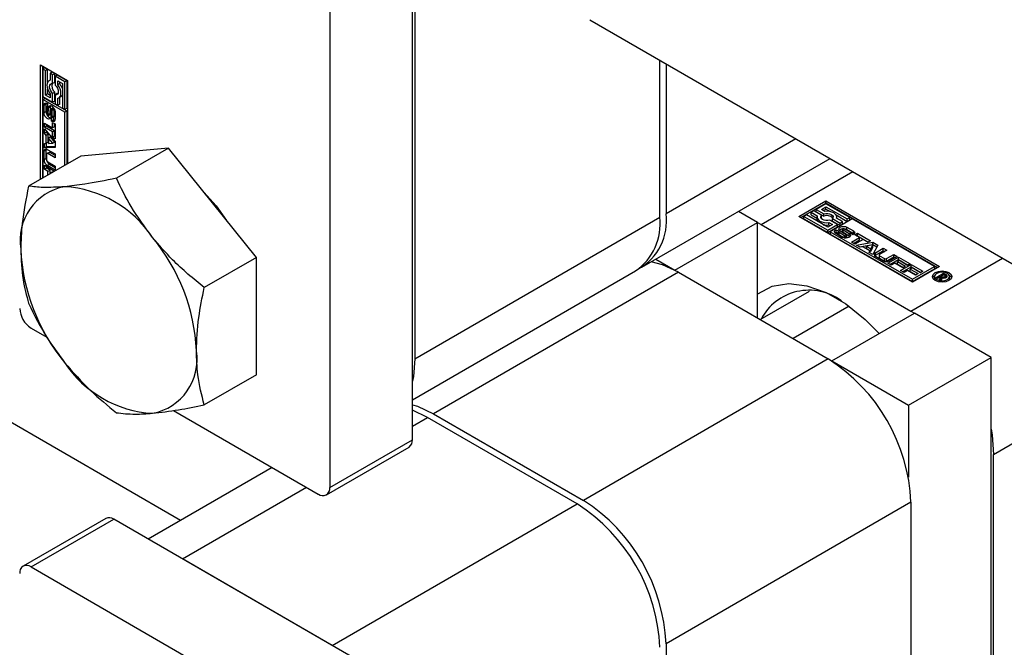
# Paper-space layout 'Sheet1' of a CAD drawing. Header units: millimetres. Extents: x 0 to 23548, y 0 to 16632.
# Tile 37 of 143: x 1908 to 1967, y 6202 to 6239. Entities that reach past the tile are written whole.
import ezdxf

# ---------------------------------------------------------------- set-up
doc = ezdxf.new("R2010")
doc.units = ezdxf.units.MM
doc.linetypes.add('SLD-Sólida', pattern=[0])

psp = doc.layouts.new('Sheet1')

# ---------------------------------------------------------------- linework, layer by layer
at = {"color": 7, "linetype": 'SLD-Sólida', "lineweight": 25, "ltscale": 28}
for p, q in [((1917.226, 6209.456), (1671.531, 6351.293)), ((1931.101, 6214.28), (1931.101, 6262.721)), ((1926.152, 6259.864), (1926.152, 6211.423)), ((1931.256, 6257.702), (1931.256, 6219.121)), ((1941.731, 6239.406), (2006.29, 6202.136)), ((1908.828, 6236.713), (1910.452, 6235.776)), ((1908.828, 6229.86), (1908.828, 6236.713)), ((1945.92, 6227.586), (1945.92, 6236.987)), ((1946.291, 6236.773), (1946.291, 6227.8)), ((1908.951, 6236.642), (1908.951, 6229.932)), ((1909.105, 6236.519), (1908.981, 6236.448)), ((1908.981, 6236.448), (1908.981, 6234.804)), ((1909.134, 6236.359), (1908.981, 6236.448)), ((1909.258, 6236.431), (1909.105, 6236.519)), ((1909.258, 6236.431), (1909.134, 6236.359)), ((1909.134, 6234.892), (1909.134, 6236.359)), ((1909.258, 6235.661), (1909.258, 6236.431)), ((1909.534, 6236.272), (1909.41, 6236.2)), ((1909.41, 6236.2), (1909.41, 6235.781)), ((1909.563, 6236.112), (1909.41, 6236.2)), ((1909.687, 6236.183), (1909.534, 6236.272)), ((1909.687, 6236.183), (1909.563, 6236.112)), ((1909.563, 6235.58), (1909.563, 6236.112)), ((1909.687, 6235.652), (1909.687, 6236.183)), ((1909.84, 6236.095), (1909.716, 6236.023)), ((1910.423, 6235.758), (1909.84, 6236.095)), ((1909.41, 6235.795), (1909.345, 6235.757)), ((1909.687, 6235.652), (1909.563, 6235.58)), ((1909.716, 6236.023), (1909.716, 6235.492)), ((1910.299, 6235.687), (1909.716, 6236.023)), ((1909.87, 6235.758), (1910.146, 6235.598)), ((1909.87, 6235.515), (1909.87, 6235.758)), ((1909.994, 6235.587), (1909.87, 6235.515)), ((1909.994, 6235.587), (1909.994, 6235.686)), ((1910.146, 6235.598), (1910.146, 6234.132)), ((1910.423, 6235.758), (1910.299, 6235.687)), ((1910.299, 6234.043), (1910.299, 6235.687)), ((1910.423, 6234.115), (1910.423, 6235.758)), ((1910.452, 6235.776), (1910.452, 6230.798)), ((1909.258, 6234.964), (1909.134, 6234.892)), ((1909.258, 6234.964), (1909.258, 6235.271)), ((1909.41, 6234.876), (1909.258, 6234.964)), ((1909.41, 6234.976), (1909.41, 6234.733)), ((1909.687, 6235.071), (1909.563, 6234.999)), ((1909.563, 6234.468), (1909.563, 6234.999)), ((1909.687, 6234.539), (1909.687, 6235.071)), ((1909.84, 6234.982), (1909.716, 6234.911)), ((1909.716, 6234.911), (1909.716, 6234.379)), ((1909.877, 6234.978), (1909.84, 6234.982)), ((1908.981, 6234.804), (1909.563, 6234.468)), ((1908.981, 6234.627), (1909.105, 6234.698)), ((1910.299, 6233.866), (1908.981, 6234.627)), ((1908.981, 6234.627), (1908.981, 6229.949)), ((1909.17, 6234.349), (1909.046, 6234.278)), ((1910.423, 6233.938), (1909.105, 6234.698)), ((1909.41, 6234.733), (1909.134, 6234.892)), ((1909.17, 6233.907), (1909.17, 6234.349)), ((1909.256, 6234.388), (1909.256, 6234.206)), ((1909.687, 6234.539), (1909.563, 6234.468)), ((1909.716, 6234.379), (1909.87, 6234.291)), ((1909.87, 6234.291), (1909.87, 6234.71)), ((1909.994, 6234.362), (1909.87, 6234.291)), ((1909.935, 6234.734), (1910.059, 6234.805)), ((1909.994, 6234.362), (1909.994, 6234.768)), ((1909.046, 6233.836), (1909.046, 6234.278)), ((1909.17, 6233.907), (1909.046, 6233.836)), ((1909.213, 6234.15), (1909.213, 6233.771)), ((1909.256, 6234.222), (1909.233, 6234.208)), ((1909.256, 6234.219), (1909.241, 6234.211)), ((1909.256, 6234.209), (1909.253, 6234.207)), ((1909.256, 6234.206), (1909.253, 6234.207)), ((1909.274, 6233.665), (1909.398, 6233.736)), ((1909.398, 6233.737), (1909.275, 6233.665)), ((1909.413, 6233.754), (1909.289, 6233.682)), ((1909.297, 6233.719), (1909.306, 6234.128)), ((1909.421, 6233.791), (1909.297, 6233.719)), ((1909.43, 6234.2), (1909.306, 6234.128)), ((1909.398, 6233.736), (1909.398, 6233.737)), ((1909.421, 6233.791), (1909.43, 6234.2)), ((1909.441, 6234.271), (1909.43, 6234.2)), ((1909.457, 6234.01), (1909.448, 6233.598)), ((1909.602, 6234.138), (1909.478, 6234.067)), ((1909.604, 6234.14), (1909.481, 6234.068)), ((1909.623, 6234.136), (1909.5, 6234.065)), ((1909.641, 6234.109), (1909.522, 6234.04)), ((1909.659, 6234.073), (1909.536, 6234.001)), ((1909.663, 6234.036), (1909.54, 6233.965)), ((1909.54, 6233.587), (1909.54, 6233.965)), ((1909.663, 6233.658), (1909.663, 6234.036)), ((1909.708, 6233.897), (1909.708, 6233.455)), ((1910.146, 6234.132), (1910.299, 6234.043)), ((1910.423, 6234.115), (1910.299, 6234.043)), ((1910.423, 6233.938), (1910.299, 6233.866)), ((1910.299, 6230.71), (1910.299, 6233.866)), ((1910.423, 6230.781), (1910.423, 6233.938)), ((1909.067, 6233.215), (1909.551, 6232.936)), ((1909.067, 6232.974), (1909.067, 6233.215)), ((1909.191, 6233.045), (1909.191, 6233.143)), ((1909.497, 6233.345), (1909.497, 6233.529)), ((1909.621, 6233.417), (1909.497, 6233.345)), ((1909.52, 6233.528), (1909.644, 6233.599)), ((1909.653, 6233.609), (1909.529, 6233.538)), ((1909.661, 6233.631), (1909.537, 6233.56)), ((1909.663, 6233.658), (1909.54, 6233.587)), ((1909.551, 6233.263), (1909.707, 6233.173)), ((1909.551, 6232.936), (1909.551, 6233.263)), ((1909.621, 6233.587), (1909.621, 6233.417)), ((1909.675, 6233.007), (1909.675, 6233.192)), ((1909.707, 6233.173), (1909.707, 6232.276)), ((1909.191, 6233.045), (1909.067, 6232.974)), ((1909.551, 6232.694), (1909.067, 6232.974)), ((1909.067, 6232.875), (1909.707, 6232.112)), ((1909.067, 6232.617), (1909.067, 6232.875)), ((1909.191, 6232.688), (1909.067, 6232.617)), ((1909.174, 6232.489), (1909.067, 6232.617)), ((1909.298, 6232.56), (1909.174, 6232.489)), ((1909.675, 6232.766), (1909.191, 6233.045)), ((1909.191, 6232.688), (1909.191, 6232.727)), ((1909.298, 6232.56), (1909.191, 6232.688)), ((1909.298, 6232.073), (1909.298, 6232.56)), ((1909.675, 6233.007), (1909.551, 6232.936)), ((1909.675, 6232.766), (1909.551, 6232.694)), ((1909.551, 6232.366), (1909.551, 6232.694)), ((1909.675, 6232.438), (1909.675, 6232.766)), ((1909.067, 6231.997), (1909.174, 6232.002)), ((1909.067, 6231.739), (1909.067, 6231.997)), ((1909.174, 6232.002), (1909.174, 6232.489)), ((1909.298, 6232.073), (1909.174, 6232.002)), ((1909.191, 6231.811), (1909.191, 6232.012)), ((1909.438, 6232.395), (1909.314, 6232.324)), ((1909.314, 6232.324), (1909.314, 6232.006)), ((1909.568, 6232.018), (1909.314, 6232.324)), ((1909.314, 6232.006), (1909.568, 6232.018)), ((1909.691, 6232.09), (1909.438, 6232.395)), ((1909.675, 6232.438), (1909.551, 6232.366)), ((1909.707, 6232.276), (1909.551, 6232.366)), ((1909.691, 6232.09), (1909.568, 6232.018)), ((1909.707, 6232.419), (1909.675, 6232.438)), ((1909.707, 6232.112), (1909.707, 6231.763)), ((1954.063, 6232.287), (1946.291, 6227.8)), ((1909.171, 6231.605), (1909.047, 6231.534)), ((1909.047, 6231.022), (1909.047, 6231.534)), ((1909.191, 6231.811), (1909.067, 6231.739)), ((1909.707, 6231.763), (1909.067, 6231.739)), ((1909.171, 6231.094), (1909.171, 6231.605)), ((1909.707, 6231.83), (1909.191, 6231.811)), ((1909.347, 6231.47), (1909.223, 6231.398)), ((1909.245, 6231.648), (1909.707, 6231.382)), ((1909.392, 6231.465), (1909.268, 6231.394)), ((1909.707, 6231.14), (1909.268, 6231.394)), ((1909.707, 6231.283), (1909.392, 6231.465)), ((1909.707, 6231.382), (1909.707, 6231.14)), ((1916.5, 6231.723), (1911.241, 6231.253)), ((1916.5, 6231.723), (1913.381, 6229.923)), ((1921.759, 6225.181), (1916.5, 6231.723)), ((1911.241, 6231.253), (1908.122, 6229.453)), ((1909.171, 6231.094), (1909.047, 6231.022)), ((1909.204, 6231.357), (1909.204, 6231.017)), ((1909.268, 6230.907), (1909.707, 6230.654)), ((1944.841, 6224.595), (1956.114, 6231.103)), ((1909.067, 6230.698), (1909.673, 6230.348)), ((1909.067, 6230.458), (1909.067, 6230.698)), ((1909.191, 6230.53), (1909.067, 6230.458)), ((1909.285, 6230.332), (1909.067, 6230.458)), ((1909.191, 6230.53), (1909.191, 6230.626)), ((1909.409, 6230.404), (1909.191, 6230.53)), ((1909.369, 6230.751), (1909.245, 6230.679)), ((1909.707, 6230.413), (1909.245, 6230.679)), ((1909.409, 6230.404), (1909.285, 6230.332)), ((1909.285, 6230.124), (1909.285, 6230.332)), ((1909.707, 6230.555), (1909.369, 6230.751)), ((1909.409, 6230.196), (1909.409, 6230.404)), ((1909.565, 6230.313), (1909.442, 6230.242)), ((1909.465, 6230.228), (1909.442, 6230.242)), ((1909.442, 6230.242), (1909.442, 6230.215)), ((1909.589, 6230.3), (1909.565, 6230.313)), ((1909.707, 6230.654), (1909.707, 6230.413)), ((1951.983, 6227.154), (1957.469, 6230.32)), ((1954.242, 6227.636), (1955.866, 6228.574)), ((1954.365, 6227.565), (1955.866, 6228.431)), ((1955.866, 6228.574), (1962.672, 6224.645)), ((1955.866, 6228.431), (1955.866, 6228.574)), ((1962.548, 6224.573), (1955.866, 6228.431)), ((1951.767, 6227.279), (1950.628, 6227.936)), ((1955.13, 6227.972), (1954.977, 6227.884)), ((1954.977, 6227.884), (1955.34, 6227.674)), ((1954.977, 6227.741), (1954.977, 6227.884)), ((1955.591, 6227.707), (1955.13, 6227.972)), ((1955.866, 6228.397), (1955.284, 6228.061)), ((1955.284, 6228.061), (1955.744, 6227.795)), ((1955.284, 6227.918), (1955.284, 6228.061)), ((1955.284, 6227.918), (1955.744, 6227.652)), ((1955.59, 6228.061), (1955.866, 6228.22)), ((1955.8, 6227.94), (1955.59, 6228.061)), ((1955.714, 6227.989), (1955.866, 6228.077)), ((1957.29, 6227.575), (1955.866, 6228.397)), ((1955.866, 6228.22), (1957.136, 6227.487)), ((1955.866, 6228.077), (1955.866, 6228.22)), ((1955.866, 6228.077), (1956.132, 6227.924)), ((1931.256, 6219.121), (1945.92, 6227.586)), ((1946.817, 6224.421), (1951.767, 6227.279)), ((1951.767, 6221.564), (1951.767, 6227.279)), ((1951.767, 6227.273), (1951.983, 6227.154)), ((1961.047, 6223.707), (1954.242, 6227.636)), ((1954.701, 6227.725), (1954.548, 6227.636)), ((1954.548, 6227.493), (1954.548, 6227.636)), ((1954.548, 6227.636), (1955.972, 6226.814)), ((1954.548, 6227.493), (1955.972, 6226.671)), ((1955.972, 6226.991), (1954.701, 6227.725)), ((1954.977, 6227.741), (1955.328, 6227.538)), ((1955.328, 6227.606), (1955.328, 6227.463)), ((1955.568, 6227.534), (1955.591, 6227.564)), ((1955.591, 6227.564), (1955.591, 6227.707)), ((1955.744, 6227.652), (1955.744, 6227.795)), ((1956.038, 6227.272), (1956.247, 6227.15)), ((1956.038, 6227.129), (1956.038, 6227.272)), ((1956.554, 6227.15), (1956.094, 6227.416)), ((1957.443, 6227.487), (1956.125, 6226.726)), ((1956.247, 6227.362), (1956.247, 6227.505)), ((1956.247, 6227.505), (1956.707, 6227.239)), ((1956.247, 6227.362), (1956.707, 6227.096)), ((1956.47, 6227.728), (1957.136, 6227.344)), ((1956.861, 6227.327), (1956.497, 6227.537)), ((1956.509, 6227.53), (1956.509, 6227.606)), ((1956.707, 6227.239), (1956.861, 6227.327)), ((1956.707, 6227.096), (1956.707, 6227.239)), ((1956.861, 6227.185), (1956.861, 6227.327)), ((1957.136, 6227.487), (1957.29, 6227.575)), ((1957.136, 6227.344), (1957.136, 6227.487)), ((1957.136, 6227.344), (1957.29, 6227.432)), ((1957.29, 6227.432), (1957.29, 6227.575)), ((1962.365, 6224.645), (1957.443, 6227.487)), ((1951.983, 6227.154), (1960.955, 6221.975)), ((1955.972, 6226.814), (1956.554, 6227.15)), ((1956.247, 6227.15), (1955.972, 6226.991)), ((1955.972, 6226.671), (1956.554, 6227.008)), ((1955.972, 6226.671), (1955.972, 6226.814)), ((1956.038, 6227.129), (1956.124, 6227.079)), ((1956.125, 6226.726), (1956.125, 6226.583)), ((1956.125, 6226.726), (1961.047, 6223.884)), ((1956.469, 6226.845), (1956.628, 6226.754)), ((1956.469, 6226.702), (1956.469, 6226.845)), ((1956.469, 6226.702), (1956.614, 6226.619)), ((1956.554, 6227.008), (1956.554, 6227.15)), ((1956.614, 6226.734), (1956.614, 6226.591)), ((1956.615, 6226.585), (1956.615, 6226.728)), ((1956.628, 6226.754), (1956.624, 6226.752)), ((1956.629, 6226.563), (1956.629, 6226.706)), ((1956.654, 6226.688), (1956.982, 6226.499)), ((1956.654, 6226.545), (1956.654, 6226.688)), ((1956.707, 6227.096), (1956.861, 6227.185)), ((1957.069, 6226.546), (1956.719, 6226.758)), ((1956.859, 6226.876), (1956.859, 6226.733)), ((1956.864, 6226.717), (1956.864, 6226.86)), ((1956.88, 6226.699), (1956.88, 6226.842)), ((1956.898, 6226.829), (1957.25, 6226.616)), ((1956.898, 6226.687), (1956.898, 6226.829)), ((1956.898, 6226.687), (1957.25, 6226.473)), ((1957.305, 6226.689), (1956.978, 6226.879)), ((1957.121, 6226.991), (1957.504, 6226.77)), ((1957.121, 6226.848), (1957.121, 6226.991)), ((1957.121, 6226.848), (1957.504, 6226.627)), ((1957.346, 6226.617), (1957.346, 6226.643)), ((1957.504, 6226.627), (1957.504, 6226.77)), ((1956.125, 6226.583), (1961.047, 6223.741)), ((1956.843, 6226.387), (1956.46, 6226.608)), ((1956.654, 6226.545), (1956.982, 6226.356)), ((1956.982, 6226.356), (1956.982, 6226.499)), ((1957.027, 6226.339), (1957.027, 6226.48)), ((1957.07, 6226.339), (1957.07, 6226.476)), ((1957.105, 6226.356), (1957.105, 6226.498)), ((1957.25, 6226.473), (1957.25, 6226.616)), ((1957.3, 6226.431), (1957.25, 6226.473)), ((1957.493, 6226.532), (1957.334, 6226.624)), ((1957.345, 6226.618), (1957.345, 6226.636)), ((1957.391, 6226.094), (1957.875, 6226.374)), ((1957.6, 6225.974), (1957.391, 6226.094)), ((1957.515, 6226.023), (1957.875, 6226.231)), ((1957.591, 6226.537), (1957.747, 6226.628)), ((1957.875, 6226.374), (1957.591, 6226.537)), ((1958.084, 6226.253), (1957.6, 6225.974)), ((1957.685, 6225.924), (1958.666, 6226.097)), ((1957.715, 6226.466), (1957.747, 6226.485)), ((1957.747, 6226.628), (1958.524, 6226.179)), ((1957.747, 6226.485), (1957.747, 6226.628)), ((1957.747, 6226.485), (1958.4, 6226.108)), ((1957.875, 6226.231), (1957.875, 6226.374)), ((1958.368, 6226.089), (1958.084, 6226.253)), ((1958.524, 6226.179), (1958.368, 6226.089)), ((1958.666, 6226.097), (1958.968, 6225.923)), ((1958.666, 6225.955), (1958.666, 6226.097)), ((1957.909, 6225.796), (1957.685, 6225.924)), ((1957.875, 6225.815), (1958.666, 6225.955)), ((1958.073, 6225.824), (1957.909, 6225.796)), ((1958.495, 6225.581), (1958.073, 6225.824)), ((1958.677, 6225.93), (1958.286, 6225.863)), ((1958.286, 6225.72), (1958.286, 6225.863)), ((1958.286, 6225.863), (1958.561, 6225.704)), ((1958.286, 6225.72), (1958.561, 6225.561)), ((1958.445, 6225.486), (1958.495, 6225.581)), ((1958.669, 6225.357), (1958.445, 6225.486)), ((1958.495, 6225.457), (1958.495, 6225.581)), ((1958.561, 6225.704), (1958.677, 6225.93)), ((1958.561, 6225.561), (1958.677, 6225.787)), ((1958.561, 6225.561), (1958.561, 6225.704)), ((1958.666, 6225.955), (1958.91, 6225.813)), ((1958.968, 6225.923), (1958.669, 6225.357)), ((1958.677, 6225.787), (1958.677, 6225.93)), ((1958.836, 6225.466), (1959.298, 6225.732)), ((1958.836, 6225.323), (1959.298, 6225.589)), ((1958.836, 6225.323), (1958.836, 6225.466)), ((1959.507, 6225.612), (1959.068, 6225.358)), ((1959.298, 6225.732), (1959.507, 6225.612)), ((1959.298, 6225.589), (1959.298, 6225.732)), ((1959.298, 6225.589), (1959.384, 6225.54)), ((1921.759, 6225.181), (1918.64, 6223.381)), ((1921.759, 6218.169), (1921.759, 6225.181)), ((1945.679, 6225.079), (1946.817, 6224.421)), ((1959.28, 6224.981), (1958.836, 6225.237)), ((1959.042, 6225.321), (1959.042, 6225.179)), ((1959.068, 6225.285), (1959.363, 6225.115)), ((1959.068, 6225.142), (1959.068, 6225.285)), ((1959.068, 6225.142), (1959.363, 6224.972)), ((1959.363, 6224.972), (1959.363, 6225.115)), ((1959.49, 6225.115), (1959.929, 6225.368)), ((1959.49, 6224.972), (1959.929, 6225.225)), ((1959.49, 6224.972), (1959.49, 6225.115)), ((1959.571, 6224.836), (1960.211, 6225.206)), ((1960.138, 6225.248), (1959.676, 6224.981)), ((1959.695, 6224.765), (1960.211, 6225.063)), ((1959.929, 6225.368), (1960.138, 6225.248)), ((1959.929, 6225.225), (1959.929, 6225.368)), ((1959.929, 6225.225), (1960.014, 6225.176)), ((1960.262, 6224.996), (1960.153, 6224.933)), ((1960.153, 6224.933), (1960.621, 6224.662)), ((1960.153, 6224.79), (1960.153, 6224.933)), ((1960.211, 6225.206), (1960.911, 6224.801)), ((1960.211, 6225.063), (1960.211, 6225.206)), ((1960.211, 6225.063), (1960.787, 6224.73)), ((1960.755, 6224.711), (1960.262, 6224.996)), ((1960.955, 6221.975), (1966.44, 6225.141)), ((1931.101, 6216.663), (1944.47, 6224.381)), ((1947.033, 6224.296), (1932.37, 6215.831)), ((1946.817, 6224.421), (1946.817, 6224.416)), ((1947.033, 6224.296), (1956.005, 6219.117)), ((1959.778, 6224.716), (1959.571, 6224.836)), ((1959.996, 6224.842), (1959.778, 6224.716)), ((1960.465, 6224.572), (1959.996, 6224.842)), ((1960.153, 6224.79), (1960.498, 6224.59)), ((1960.332, 6224.397), (1960.972, 6224.766)), ((1960.539, 6224.277), (1960.332, 6224.397)), ((1960.456, 6224.325), (1960.972, 6224.623)), ((1960.621, 6224.662), (1960.465, 6224.572)), ((1960.757, 6224.403), (1960.539, 6224.277)), ((1960.911, 6224.801), (1960.755, 6224.711)), ((1961.226, 6224.132), (1960.757, 6224.403)), ((1961.023, 6224.556), (1960.914, 6224.493)), ((1960.914, 6224.493), (1961.383, 6224.222)), ((1960.914, 6224.35), (1960.914, 6224.493)), ((1960.914, 6224.35), (1961.259, 6224.151)), ((1960.972, 6224.766), (1961.672, 6224.362)), ((1960.972, 6224.623), (1960.972, 6224.766)), ((1960.972, 6224.623), (1961.548, 6224.29)), ((1961.516, 6224.272), (1961.023, 6224.556)), ((1962.672, 6224.645), (1961.047, 6223.707)), ((1961.047, 6223.884), (1962.365, 6224.645)), ((1961.047, 6223.741), (1962.365, 6224.502)), ((1961.672, 6224.362), (1961.516, 6224.272)), ((1962.365, 6224.645), (1962.365, 6224.502)), ((1961.047, 6223.741), (1961.047, 6223.884)), ((1961.383, 6224.222), (1961.226, 6224.132)), ((1962.369, 6224.04), (1962.369, 6223.897)), ((1962.369, 6223.897), (1962.394, 6223.811)), ((1962.458, 6223.984), (1962.901, 6224.24)), ((1962.545, 6223.934), (1962.458, 6223.984)), ((1962.751, 6224.053), (1962.545, 6223.934)), ((1962.661, 6223.867), (1962.751, 6224.053)), ((1962.762, 6223.809), (1962.661, 6223.867)), ((1962.715, 6223.836), (1962.751, 6223.91)), ((1962.751, 6223.91), (1962.751, 6224.053)), ((1962.751, 6224.01), (1962.771, 6224.022)), ((1962.823, 6223.971), (1962.762, 6223.809)), ((1962.916, 6224.148), (1962.771, 6224.065)), ((1962.771, 6224.065), (1962.791, 6224.053)), ((1962.771, 6223.922), (1962.771, 6224.065)), ((1962.771, 6223.922), (1962.791, 6223.91)), ((1962.791, 6223.91), (1962.791, 6224.053)), ((1962.791, 6223.91), (1962.799, 6223.906)), ((1962.893, 6223.955), (1962.893, 6224.019)), ((1962.901, 6224.24), (1963.047, 6224.156)), ((1962.901, 6224.14), (1962.901, 6224.24)), ((1962.948, 6224.13), (1962.916, 6224.148)), ((1962.959, 6224.123), (1962.948, 6224.13)), ((1962.969, 6224.116), (1962.959, 6224.123)), ((1962.964, 6223.956), (1962.964, 6224.033)), ((1962.992, 6223.961), (1962.992, 6224.051)), ((1963.003, 6223.963), (1963.003, 6224.073)), ((1963.003, 6224.038), (1963.047, 6224.013)), ((1963.047, 6224.013), (1963.047, 6224.156)), ((1963.098, 6224.014), (1963.098, 6224.116)), ((1963.24, 6223.811), (1963.265, 6223.897)), ((1963.265, 6223.897), (1963.265, 6224.04)), ((1951.934, 6221.467), (1954.881, 6223.168)), ((1957.249, 6222.271), (1953.895, 6220.335)), ((1960.955, 6221.975), (1961.167, 6221.847)), ((1956.221, 6218.992), (1961.171, 6221.85)), ((1965.75, 6219.207), (1961.171, 6221.85)), ((1908.271, 6220.959), (1909.215, 6220.414)), ((1956.005, 6219.117), (1941.341, 6210.652)), ((1956.221, 6218.992), (1960.8, 6216.349)), ((1956.221, 6218.992), (1956.221, 6218.987)), ((1960.8, 6216.349), (1965.75, 6219.207)), ((1965.75, 6181.444), (1965.75, 6219.207)), ((1965.904, 6213.402), (1976.34, 6219.426)), ((1921.759, 6218.169), (1918.64, 6216.368)), ((1916.806, 6216.032), (1925.471, 6211.03)), ((1931.999, 6215.617), (1931.101, 6216.04)), ((1960.8, 6216.349), (1960.8, 6212.051)), ((1931.101, 6215.099), (1931.999, 6215.617)), ((1940.97, 6210.438), (1931.999, 6215.617)), ((1932.37, 6215.831), (1941.341, 6210.652)), ((1926.152, 6211.423), (1931.101, 6214.28)), ((1925.952, 6210.982), (1930.902, 6213.839)), ((1965.904, 6181.355), (1965.904, 6213.402)), ((1922.712, 6212.623), (1915.285, 6208.335)), ((1917.335, 6207.152), (1924.762, 6211.439)), ((1926.306, 6201.973), (1940.97, 6210.438)), ((1960.955, 6210.544), (1946.291, 6202.079)), ((1960.955, 6210.544), (1960.955, 6184.212)), ((1912.739, 6209.575), (1907.79, 6206.717)), ((1908.271, 6206.67), (1913.221, 6209.527)), ((1930.421, 6199.598), (1913.221, 6209.527)), ((1908.271, 6206.67), (1925.471, 6196.74)), ((1926.306, 6201.973), (1917.335, 6207.152)), ((1946.291, 6202.079), (1946.291, 6189.93))]:
    psp.add_line(p, q, dxfattribs=at)
at = {"color": 7, "linetype": 'SLD-Sólida', "lineweight": 25, "ltscale": 28, "flags": 128}
for points in [[(1909.41, 6235.781), (1909.332, 6235.749), (1909.272, 6235.686), (1909.235, 6235.597), (1909.222, 6235.487), (1909.235, 6235.361), (1909.272, 6235.229), (1909.332, 6235.098), (1909.41, 6234.976)], [(1909.563, 6234.999), (1909.488, 6235.085), (1909.429, 6235.187), (1909.39, 6235.295), (1909.377, 6235.397), (1909.39, 6235.485), (1909.429, 6235.548), (1909.488, 6235.581), (1909.563, 6235.58)], [(1909.716, 6235.492), (1909.791, 6235.406), (1909.851, 6235.304), (1909.89, 6235.197), (1909.903, 6235.094), (1909.89, 6235.006), (1909.851, 6234.943), (1909.791, 6234.91), (1909.716, 6234.911)], [(1909.87, 6234.71), (1909.948, 6234.742), (1910.008, 6234.805), (1910.045, 6234.894), (1910.057, 6235.004), (1910.045, 6235.13), (1910.008, 6235.262), (1909.948, 6235.393), (1909.87, 6235.515)], [(1909.046, 6234.278), (1909.05, 6234.322), (1909.062, 6234.359), (1909.082, 6234.389), (1909.108, 6234.41), (1909.14, 6234.42), (1909.177, 6234.42), (1909.216, 6234.409), (1909.256, 6234.388)], [(1909.181, 6234.419), (1909.174, 6234.393), (1909.17, 6234.349)], [(1909.448, 6233.598), (1909.431, 6233.52), (1909.387, 6233.472), (1909.321, 6233.461), (1909.245, 6233.489), (1909.169, 6233.551), (1909.104, 6233.639), (1909.061, 6233.739), (1909.046, 6233.836)], [(1909.17, 6233.907), (1909.185, 6233.81), (1909.218, 6233.728)], [(1909.306, 6234.128), (1909.321, 6234.209), (1909.365, 6234.259), (1909.43, 6234.272), (1909.507, 6234.246), (1909.584, 6234.184), (1909.649, 6234.096), (1909.693, 6233.995), (1909.708, 6233.897)], [(1909.604, 6234.14), (1909.602, 6234.139), (1909.602, 6234.138)], [(1909.659, 6234.073), (1909.658, 6234.078), (1909.657, 6234.081)], [(1909.237, 6233.683), (1909.242, 6233.678), (1909.246, 6233.673), (1909.251, 6233.669), (1909.257, 6233.666), (1909.262, 6233.664), (1909.267, 6233.663), (1909.271, 6233.664), (1909.275, 6233.665)], [(1909.708, 6233.455), (1909.704, 6233.411), (1909.692, 6233.373), (1909.672, 6233.343), (1909.646, 6233.323), (1909.614, 6233.313), (1909.577, 6233.313), (1909.538, 6233.324), (1909.497, 6233.345)], [(1909.621, 6233.417), (1909.661, 6233.395), (1909.697, 6233.385)], [(1909.181, 6231.673), (1909.175, 6231.648), (1909.171, 6231.605)], [(1918.44, 6229.29), (1919.359, 6228.264), (1919.976, 6227.399)], [(1956.497, 6227.537), (1956.509, 6227.621), (1956.485, 6227.704), (1956.426, 6227.78), (1956.336, 6227.847), (1956.222, 6227.898), (1956.089, 6227.932), (1955.945, 6227.946), (1955.8, 6227.94)], [(1955.34, 6227.674), (1955.329, 6227.59), (1955.353, 6227.508), (1955.412, 6227.431), (1955.501, 6227.364), (1955.616, 6227.313), (1955.749, 6227.279), (1955.893, 6227.265), (1956.038, 6227.272)], [(1956.094, 6227.416), (1955.982, 6227.394), (1955.864, 6227.393), (1955.752, 6227.414), (1955.656, 6227.454), (1955.587, 6227.509), (1955.551, 6227.574), (1955.552, 6227.642), (1955.591, 6227.707)], [(1955.744, 6227.795), (1955.856, 6227.817), (1955.974, 6227.818), (1956.086, 6227.797), (1956.182, 6227.757), (1956.251, 6227.702), (1956.287, 6227.637), (1956.285, 6227.569), (1956.247, 6227.505)], [(1956.46, 6226.608), (1956.424, 6226.633), (1956.397, 6226.662), (1956.381, 6226.694), (1956.377, 6226.727), (1956.384, 6226.76), (1956.402, 6226.792), (1956.431, 6226.82), (1956.469, 6226.845)], [(1956.469, 6226.702), (1956.431, 6226.677), (1956.405, 6226.652)], [(1956.719, 6226.758), (1956.657, 6226.811), (1956.635, 6226.874), (1956.657, 6226.937), (1956.718, 6226.991), (1956.81, 6227.026), (1956.919, 6227.039), (1957.028, 6227.026), (1957.121, 6226.991)], [(1957.121, 6226.848), (1957.028, 6226.884), (1956.936, 6226.896)], [(1957.504, 6226.77), (1957.54, 6226.744), (1957.567, 6226.715), (1957.582, 6226.683), (1957.587, 6226.65), (1957.58, 6226.617), (1957.561, 6226.585), (1957.532, 6226.557), (1957.493, 6226.532)], [(1957.25, 6226.616), (1957.309, 6226.563), (1957.328, 6226.5), (1957.305, 6226.438), (1957.243, 6226.385), (1957.15, 6226.351), (1957.042, 6226.339), (1956.934, 6226.351), (1956.843, 6226.387)], [(1957.07, 6226.476), (1957.077, 6226.477), (1957.084, 6226.479), (1957.09, 6226.481), (1957.095, 6226.484), (1957.1, 6226.487), (1957.102, 6226.491), (1957.104, 6226.495), (1957.104, 6226.5)], [(1957.559, 6226.582), (1957.54, 6226.601), (1957.504, 6226.627)], [(1947.033, 6224.296), (1946.068, 6224.744), (1945.402, 6224.919)], [(1958.836, 6225.323), (1958.802, 6225.298), (1958.783, 6225.28)], [(1962.407, 6224.276), (1962.595, 6224.349), (1962.817, 6224.374), (1963.039, 6224.349), (1963.227, 6224.276), (1963.352, 6224.168), (1963.396, 6224.04), (1963.352, 6223.912), (1963.227, 6223.803), (1963.039, 6223.731), (1962.817, 6223.705), (1962.595, 6223.731), (1962.407, 6223.803), (1962.281, 6223.912), (1962.237, 6224.04), (1962.281, 6224.168), (1962.407, 6224.276)], [(1962.5, 6224.223), (1962.403, 6224.139), (1962.369, 6224.04), (1962.403, 6223.941), (1962.5, 6223.857), (1962.645, 6223.801), (1962.817, 6223.781), (1962.988, 6223.801), (1963.134, 6223.857), (1963.231, 6223.941), (1963.265, 6224.04), (1963.231, 6224.139), (1963.134, 6224.223), (1962.988, 6224.279), (1962.817, 6224.298), (1962.645, 6224.279), (1962.5, 6224.223)], [(1962.251, 6223.968), (1962.281, 6224.025), (1962.394, 6224.126)], [(1963.24, 6224.126), (1963.352, 6224.025), (1963.383, 6223.968)], [(1951.767, 6222.991), (1951.793, 6223.012), (1952.644, 6223.457), (1953.634, 6223.621), (1954.726, 6223.495), (1955.881, 6223.085), (1957.057, 6222.406), (1958.212, 6221.482), (1959.057, 6220.629)], [(1931.256, 6219.121), (1931.161, 6218.06), (1931.101, 6217.792)], [(1931.101, 6216.373), (1931.404, 6216.279), (1932.37, 6215.831)], [(1965.75, 6214.909), (1965.809, 6214.572), (1965.904, 6213.402)]]:
    psp.add_lwpolyline(points, dxfattribs=at)
at = {"color": 7, "linetype": 'SLD-Sólida', "lineweight": 25, "ltscale": 784}
for centre, radius, start, end in [((1909.976, 6235.443), 0.471, 162.47918, 232.20134), ((1909.198, 6234.991), 0.994, 17.62276, 36.85666), ((1909.946, 6234.994), 0.22, 300.83916, 334.98006), ((1909.343, 6234.151), 0.131, 166.77154, 180.43091), ((1909.399, 6233.773), 0.186, 180.60223, 195.82321), ((1909.27, 6234.169), 0.0548, 140.0764, 167.52498), ((1909.349, 6233.757), 0.134, 195.03494, 213.49082), ((1909.243, 6234.19), 0.0206, 94.9954, 138.51517), ((1909.241, 6234.187), 0.024, 60.08732, 89.71993), ((1909.188, 6233.725), 0.109, 337.05956, 357.09482), ((1909.377, 6233.769), 0.0381, 303.49718, 336.98537), ((1909.312, 6233.796), 0.109, 337.05956, 357.09482), ((1909.613, 6234.007), 0.156, 170.91274, 178.94532), ((1909.539, 6234.018), 0.0814, 153.22709, 170.37182), ((1909.493, 6234.042), 0.0293, 114.5698, 153.90789), ((1909.488, 6234.049), 0.0207, 52.98428, 110.20266), ((1909.469, 6234.016), 0.0587, 24.24361, 57.38086), ((1909.385, 6233.971), 0.154, 11.43201, 26.7326), ((1909.363, 6233.964), 0.177, 0.3674, 12.23693), ((1909.611, 6234.121), 0.0198, 58.74808, 110.84369), ((1909.486, 6234.035), 0.177, 0.3674, 12.23693), ((1909.525, 6233.843), 0.321, 213.48348, 254.12525), ((1909.254, 6233.697), 0.0381, 303.49718, 336.98537), ((1909.51, 6233.548), 0.0225, 236.84942, 278.18671), ((1909.508, 6233.548), 0.0228, 281.16512, 333.60613), ((1909.476, 6233.57), 0.062, 328.7073, 350.44772), ((1909.405, 6233.586), 0.134, 348.72599, 0.31483), ((1909.632, 6233.62), 0.0236, 300.62512, 333.08952), ((1909.6, 6233.641), 0.062, 328.7073, 350.44772), ((1909.529, 6233.657), 0.134, 348.72599, 0.31483), ((1909.168, 6231.554), 0.122, 50.79671, 189.21404), ((1909.243, 6231.364), 0.0392, 50.79671, 189.21404), ((1909.365, 6231.429), 0.0451, 54.38183, 114.31395), ((1909.477, 6231.042), 0.43, 182.60548, 237.39452), ((1909.601, 6231.113), 0.43, 182.60548, 237.39452), ((1909.342, 6231.023), 0.138, 182.60548, 237.39452), ((1910.88, 6226.201), 3.271, 100.54678, 189.25188), ((1909.875, 6222.64), 6.789, 33.43491, 86.57046), ((1942.49, 6227.207), 3.451, 305.01333, 6.29885), ((1943.032, 6227.36), 3.289, 299.48459, 7.69645), ((1955.548, 6227.466), 0.22, 180.83982, 214.93757), ((1955.922, 6227.216), 0.471, 42.49117, 112.19889), ((1955.919, 6228.116), 0.994, 257.64114, 276.85822), ((1956.634, 6226.734), 0.0206, 154.98634, 198.51245), ((1956.666, 6226.747), 0.0548, 200.07496, 227.5276), ((1956.636, 6226.731), 0.024, 120.08132, 149.71125), ((1956.719, 6226.802), 0.131, 226.77381, 240.43375), ((1956.887, 6226.574), 0.32, 93.23012, 134.20527), ((1956.879, 6226.876), 0.0207, 112.97768, 170.19358), ((1956.888, 6226.876), 0.0293, 174.56339, 213.90864), ((1956.889, 6226.734), 0.0302, 180.89109, 213.51925), ((1956.932, 6226.905), 0.0814, 213.22777, 230.37442), ((1956.932, 6226.762), 0.0814, 213.22777, 230.37442), ((1956.898, 6226.843), 0.0587, 84.24472, 117.37594), ((1956.978, 6226.963), 0.156, 230.91521, 238.94805), ((1956.978, 6226.82), 0.156, 230.91521, 238.94805), ((1956.895, 6226.747), 0.154, 71.43443, 86.73325), ((1956.89, 6226.725), 0.177, 60.3702, 72.23925), ((1957.239, 6226.573), 0.134, 48.72837, 60.31762), ((1957.288, 6226.626), 0.0619, 28.70735, 50.45043), ((1957.323, 6226.643), 0.0227, 341.15652, 33.60653), ((1906.767, 6219.078), 11.416, 2.63929, 39.77207), ((1956.634, 6226.591), 0.0206, 180.1049, 198.60246), ((1956.666, 6226.604), 0.0548, 200.07496, 227.5276), ((1956.719, 6226.659), 0.131, 226.77381, 240.43375), ((1957.073, 6226.661), 0.186, 240.6051, 255.82528), ((1957.072, 6226.516), 0.183, 240.54663, 254.08346), ((1957.062, 6226.61), 0.134, 255.0371, 273.49041), ((1957.01, 6226.454), 0.109, 37.06088, 57.0978), ((1957.087, 6226.357), 0.018, 301.1273, 356.04803), ((1957.066, 6226.497), 0.0381, 3.49244, 36.98669), ((1957.324, 6226.644), 0.0225, 296.84335, 338.17765), ((1919.056, 6226.201), 11.416, 182.63929, 219.77207), ((1958.88, 6225.351), 0.122, 110.78342, 249.21658), ((1959.087, 6225.183), 0.0451, 185.6948, 245.62534), ((1959.082, 6225.321), 0.0392, 110.78342, 249.21658), ((1959.478, 6225.363), 0.43, 242.60967, 297.39033), ((1959.426, 6225.237), 0.138, 242.60967, 297.39033), ((1959.426, 6225.094), 0.138, 242.60967, 297.39033), ((1962.923, 6224.28), 0.263, 239.82645, 263.3108), ((1962.925, 6224.247), 0.295, 249.8468, 279.35735), ((1962.904, 6224.155), 0.137, 265.25022, 296.1848), ((1962.912, 6224.139), 0.119, 295.91093, 312.09439), ((1962.91, 6224.025), 0.108, 34.53935, 56.82631), ((1962.938, 6224.198), 0.243, 278.25462, 299.49787), ((1962.976, 6224.073), 0.0273, 306.48153, 29.89514), ((1962.932, 6223.957), 0.23, 43.96599, 60.03699), ((1962.916, 6223.79), 0.258, 52.4142, 59.58167), ((1963.023, 6224.078), 0.0982, 290.5233, 349.60643), ((1963.046, 6224.064), 0.0736, 357.03373, 45.54787), ((1954.852, 6219.969), 3.254, 53.49916, 152.11897), ((1909.068, 6222.205), 1.479, 182.60548, 237.39452), ((1914.942, 6219.077), 3.271, 280.54678, 9.25188), ((1950.208, 6210.055), 10.758, 2.60548, 57.39452), ((1915.947, 6222.638), 6.789, 213.43491, 266.57046), ((1930.63, 6214.228), 0.474, 305.01333, 6.29885), ((1925.737, 6211.355), 0.42, 230.79671, 9.21404), ((1935.173, 6201.376), 10.758, 2.60548, 57.39452), ((1935.544, 6201.59), 10.758, 2.60548, 57.39452), ((1912.939, 6209.134), 0.484, 54.38242, 114.30712), ((1908.005, 6206.344), 0.42, 50.79671, 189.21404)]:
    psp.add_arc(centre, radius, start, end, dxfattribs=at)
at = {"color": 7, "linetype": 'SLD-Sólida', "lineweight": 25, "ltscale": 28}
for points, knots in [([(1913.381, 6229.923), (1912.727, 6229.791), (1911.602, 6229.563), (1910.671, 6229.46), (1910.282, 6229.417)], [0, 0, 0, 0, 0.581944, 1, 1, 1, 1]), ([(1915.541, 6226.381), (1915.091, 6226.99), (1914.252, 6228.128), (1913.657, 6229.354), (1913.381, 6229.923)], [0, 0, 0, 0, 0.5352597, 1, 1, 1, 1]), ([(1908.122, 6229.453), (1907.97, 6228.695), (1907.709, 6227.393), (1907.669, 6226.182), (1907.652, 6225.675)], [0, 0, 0, 0, 0.581944, 1, 1, 1, 1]), ([(1910.282, 6229.417), (1909.832, 6229.39), (1908.993, 6229.34), (1908.398, 6229.417), (1908.122, 6229.453)], [0, 0, 0, 0, 0.53526, 1, 1, 1, 1]), ([(1918.64, 6223.381), (1917.986, 6223.918), (1916.861, 6224.842), (1915.93, 6225.927), (1915.541, 6226.381)], [0, 0, 0, 0, 0.581944, 1, 1, 1, 1]), ([(1907.652, 6225.675), (1907.68, 6225.055), (1907.731, 6223.897), (1907.998, 6222.903), (1908.122, 6222.44)], [0, 0, 0, 0, 0.53526, 1, 1, 1, 1]), ([(1918.17, 6219.603), (1918.198, 6220.255), (1918.25, 6221.473), (1918.516, 6222.776), (1918.64, 6223.381)], [0, 0, 0, 0, 0.53526, 1, 1, 1, 1]), ([(1908.122, 6222.44), (1908.473, 6221.727), (1909.076, 6220.503), (1909.926, 6219.371), (1910.282, 6218.898)], [0, 0, 0, 0, 0.581944, 1, 1, 1, 1]), ([(1918.64, 6216.368), (1918.488, 6216.951), (1918.228, 6217.952), (1918.187, 6219.116), (1918.17, 6219.603)], [0, 0, 0, 0, 0.581944, 1, 1, 1, 1]), ([(1910.282, 6218.898), (1910.786, 6218.321), (1911.729, 6217.242), (1912.857, 6216.324), (1913.381, 6215.898)], [0, 0, 0, 0, 0.53526, 1, 1, 1, 1]), ([(1915.541, 6215.862), (1916.045, 6215.921), (1916.988, 6216.03), (1918.116, 6216.261), (1918.64, 6216.368)], [0, 0, 0, 0, 0.53526, 1, 1, 1, 1]), ([(1913.381, 6215.898), (1913.732, 6215.855), (1914.335, 6215.782), (1915.185, 6215.838), (1915.541, 6215.862)], [0, 0, 0, 0, 0.581944, 1, 1, 1, 1])]:
    psp.add_open_spline(points, degree=3, knots=knots, dxfattribs=at)

doc.saveas('drawing.dxf')
